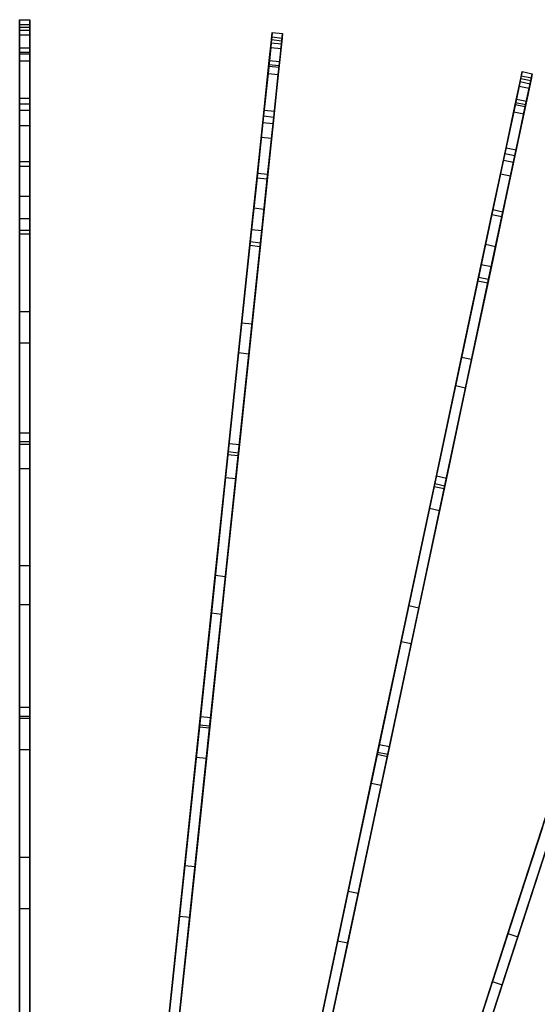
# Model space of a CAD drawing. Extents: x 1 to 71.1, y -35.1 to 35.1.
# Tile 83 of 85: x 36 to 43.5, y 20.8 to 35.1. Entities that reach past the tile are written whole.
import ezdxf

# ---------------------------------------------------------------- set-up
doc = ezdxf.new("R2010")
doc.units = 0
doc.header["$LTSCALE"] = 2.54
doc.layers.get('0').update_dxf_attribs({"color": 13, "linetype": 'CONTINUOUS'})

# ---------------------------------------------------------------- blocks, each defined once
blk = doc.blocks.new('LPUMPKIN_L_444_STL')
at = {"color": 0}
for p, q in [((35.953, 34.959, 38.226), (35.953, 35.066, 37.341)), ((35.953, 35.066, 37.341), (35.953, 34.997, 35.954)), ((35.953, 35.066, 37.341), (35.953, 34.997, 35.954)), ((35.953, 35.066, 37.341), (36.103, 35.066, 37.341)), ((35.953, 34.959, 38.226), (35.953, 35.066, 37.341)), ((35.953, 35.066, 37.341), (36.103, 35.066, 37.341)), ((35.953, 34.997, 35.954), (35.953, 34.593, 34.311)), ((35.953, 34.997, 35.954), (35.953, 34.593, 34.311)), ((35.953, 34.997, 35.954), (36.103, 34.997, 35.954)), ((35.953, 34.997, 35.954), (36.103, 34.997, 35.954)), ((36.103, 35.066, 37.341), (36.103, 34.997, 35.954)), ((36.103, 34.959, 38.226), (36.103, 35.066, 37.341)), ((36.103, 35.066, 37.341), (36.103, 34.997, 35.954)), ((36.103, 34.959, 38.226), (36.103, 35.066, 37.341)), ((36.103, 34.997, 35.954), (36.103, 34.593, 34.311)), ((36.103, 34.997, 35.954), (36.103, 34.593, 34.311)), ((35.953, 34.573, 39.524), (35.953, 34.959, 38.226)), ((35.953, 34.959, 38.226), (36.103, 34.959, 38.226)), ((35.953, 34.573, 39.524), (35.953, 34.959, 38.226)), ((35.953, 34.959, 38.226), (36.103, 34.959, 38.226)), ((35.953, 34.657, 35.08), (35.953, 34.916, 36.636)), ((35.953, 34.916, 36.636), (35.953, 34.848, 37.987)), ((35.953, 34.916, 36.636), (35.953, 34.848, 37.987)), ((35.953, 34.916, 36.636), (36.103, 34.916, 36.636)), ((35.953, 34.657, 35.08), (35.953, 34.916, 36.636)), ((35.953, 34.916, 36.636), (36.103, 34.916, 36.636)), ((35.953, 34.848, 37.987), (35.953, 34.467, 39.386)), ((35.953, 34.848, 37.987), (35.953, 34.467, 39.386)), ((35.953, 34.848, 37.987), (36.103, 34.848, 37.987)), ((35.953, 34.848, 37.987), (36.103, 34.848, 37.987)), ((36.103, 34.573, 39.524), (36.103, 34.959, 38.226)), ((36.103, 34.573, 39.524), (36.103, 34.959, 38.226)), ((36.103, 34.848, 37.987), (36.103, 34.916, 36.636)), ((36.103, 34.916, 36.636), (36.103, 34.657, 35.08)), ((36.103, 34.848, 37.987), (36.103, 34.916, 36.636)), ((36.103, 34.916, 36.636), (36.103, 34.657, 35.08)), ((36.103, 34.467, 39.386), (36.103, 34.848, 37.987)), ((36.103, 34.467, 39.386), (36.103, 34.848, 37.987)), ((39.608, 34.777, 38.22), (39.619, 34.88, 37.359)), ((39.608, 34.777, 38.22), (39.619, 34.88, 37.359)), ((39.619, 34.88, 37.359), (39.612, 34.816, 35.972)), ((39.619, 34.88, 37.359), (39.612, 34.816, 35.972)), ((39.619, 34.88, 37.359), (39.768, 34.865, 37.359)), ((39.619, 34.88, 37.359), (39.768, 34.865, 37.359)), ((39.757, 34.761, 38.22), (39.768, 34.865, 37.359)), ((39.757, 34.761, 38.22), (39.768, 34.865, 37.359)), ((39.768, 34.865, 37.359), (39.761, 34.8, 35.972)), ((39.768, 34.865, 37.359), (39.761, 34.8, 35.972)), ((39.568, 34.393, 39.519), (39.608, 34.777, 38.22)), ((39.568, 34.393, 39.519), (39.608, 34.777, 38.22)), ((39.612, 34.816, 35.972), (39.57, 34.418, 34.332)), ((39.612, 34.816, 35.972), (39.57, 34.418, 34.332)), ((39.576, 34.475, 35.079), (39.603, 34.732, 36.636)), ((39.576, 34.475, 35.079), (39.603, 34.732, 36.636)), ((39.603, 34.732, 36.636), (39.596, 34.665, 37.987)), ((39.603, 34.732, 36.636), (39.596, 34.665, 37.987)), ((39.603, 34.732, 36.636), (39.753, 34.717, 36.636)), ((39.603, 34.732, 36.636), (39.753, 34.717, 36.636)), ((39.608, 34.777, 38.22), (39.757, 34.761, 38.22)), ((39.608, 34.777, 38.22), (39.757, 34.761, 38.22)), ((39.612, 34.816, 35.972), (39.761, 34.8, 35.972)), ((39.612, 34.816, 35.972), (39.761, 34.8, 35.972)), ((39.717, 34.377, 39.519), (39.757, 34.761, 38.22)), ((39.717, 34.377, 39.519), (39.757, 34.761, 38.22)), ((39.761, 34.8, 35.972), (39.72, 34.402, 34.332)), ((39.761, 34.8, 35.972), (39.72, 34.402, 34.332)), ((39.753, 34.717, 36.636), (39.726, 34.459, 35.079)), ((39.753, 34.717, 36.636), (39.726, 34.459, 35.079)), ((39.746, 34.649, 37.987), (39.753, 34.717, 36.636)), ((39.746, 34.649, 37.987), (39.753, 34.717, 36.636)), ((35.953, 33.754, 32.36), (35.953, 34.657, 35.08)), ((35.953, 34.657, 35.08), (36.103, 34.657, 35.08)), ((35.953, 33.754, 32.36), (35.953, 34.657, 35.08)), ((35.953, 34.657, 35.08), (36.103, 34.657, 35.08)), ((35.953, 34.593, 34.311), (35.953, 33.531, 31.409)), ((35.953, 34.593, 34.311), (35.953, 33.531, 31.409)), ((35.953, 34.593, 34.311), (36.103, 34.593, 34.311)), ((35.953, 34.593, 34.311), (36.103, 34.593, 34.311)), ((35.953, 33.93, 40.717), (35.953, 34.573, 39.524)), ((35.953, 34.573, 39.524), (36.103, 34.573, 39.524)), ((35.953, 33.93, 40.717), (35.953, 34.573, 39.524)), ((35.953, 34.573, 39.524), (36.103, 34.573, 39.524)), ((36.103, 34.657, 35.08), (36.103, 33.754, 32.36)), ((36.103, 34.657, 35.08), (36.103, 33.754, 32.36)), ((36.103, 34.593, 34.311), (36.103, 33.531, 31.409)), ((36.103, 34.593, 34.311), (36.103, 33.531, 31.409)), ((36.103, 33.93, 40.717), (36.103, 34.573, 39.524)), ((36.103, 33.93, 40.717), (36.103, 34.573, 39.524)), ((39.596, 34.665, 37.987), (39.557, 34.288, 39.381)), ((39.596, 34.665, 37.987), (39.557, 34.288, 39.381)), ((39.596, 34.665, 37.987), (39.746, 34.649, 37.987)), ((39.596, 34.665, 37.987), (39.746, 34.649, 37.987)), ((39.706, 34.272, 39.381), (39.746, 34.649, 37.987)), ((39.706, 34.272, 39.381), (39.746, 34.649, 37.987)), ((35.953, 34.467, 39.386), (35.953, 33.846, 40.573)), ((35.953, 34.467, 39.386), (35.953, 33.846, 40.573)), ((35.953, 34.467, 39.386), (36.103, 34.467, 39.386)), ((35.953, 34.467, 39.386), (36.103, 34.467, 39.386)), ((36.103, 33.846, 40.573), (36.103, 34.467, 39.386)), ((36.103, 33.846, 40.573), (36.103, 34.467, 39.386)), ((39.57, 34.418, 34.332), (39.46, 33.365, 31.433)), ((39.57, 34.418, 34.332), (39.46, 33.365, 31.433)), ((39.482, 33.576, 32.359), (39.576, 34.475, 35.079)), ((39.482, 33.576, 32.359), (39.576, 34.475, 35.079)), ((39.57, 34.418, 34.332), (39.72, 34.402, 34.332)), ((39.57, 34.418, 34.332), (39.72, 34.402, 34.332)), ((39.576, 34.475, 35.079), (39.726, 34.459, 35.079)), ((39.576, 34.475, 35.079), (39.726, 34.459, 35.079)), ((39.72, 34.402, 34.332), (39.609, 33.349, 31.433)), ((39.72, 34.402, 34.332), (39.609, 33.349, 31.433)), ((39.726, 34.459, 35.079), (39.631, 33.56, 32.359)), ((39.726, 34.459, 35.079), (39.631, 33.56, 32.359)), ((39.557, 34.288, 39.381), (39.492, 33.671, 40.568)), ((39.557, 34.288, 39.381), (39.492, 33.671, 40.568)), ((39.501, 33.754, 40.712), (39.568, 34.393, 39.519)), ((39.501, 33.754, 40.712), (39.568, 34.393, 39.519)), ((39.557, 34.288, 39.381), (39.706, 34.272, 39.381)), ((39.557, 34.288, 39.381), (39.706, 34.272, 39.381)), ((39.568, 34.393, 39.519), (39.717, 34.377, 39.519)), ((39.568, 34.393, 39.519), (39.717, 34.377, 39.519)), ((39.641, 33.655, 40.568), (39.706, 34.272, 39.381)), ((39.641, 33.655, 40.568), (39.706, 34.272, 39.381)), ((39.65, 33.739, 40.712), (39.717, 34.377, 39.519)), ((39.65, 33.739, 40.712), (39.717, 34.377, 39.519)), ((43.224, 34.213, 38.215), (43.245, 34.313, 37.376)), ((43.224, 34.213, 38.215), (43.245, 34.313, 37.376)), ((43.245, 34.313, 37.376), (43.232, 34.253, 35.989)), ((43.245, 34.313, 37.376), (43.232, 34.253, 35.989)), ((43.245, 34.313, 37.376), (43.392, 34.282, 37.376)), ((43.245, 34.313, 37.376), (43.392, 34.282, 37.376)), ((43.371, 34.182, 38.215), (43.392, 34.282, 37.376)), ((43.371, 34.182, 38.215), (43.392, 34.282, 37.376)), ((43.392, 34.282, 37.376), (43.379, 34.222, 35.989)), ((43.392, 34.282, 37.376), (43.379, 34.222, 35.989)), ((43.144, 33.837, 39.514), (43.224, 34.213, 38.215)), ((43.144, 33.837, 39.514), (43.224, 34.213, 38.215)), ((43.232, 34.253, 35.989), (43.15, 33.865, 34.352)), ((43.232, 34.253, 35.989), (43.15, 33.865, 34.352)), ((43.161, 33.915, 35.079), (43.214, 34.168, 36.635)), ((43.161, 33.915, 35.079), (43.214, 34.168, 36.635)), ((43.214, 34.168, 36.635), (43.2, 34.102, 37.987)), ((43.214, 34.168, 36.635), (43.2, 34.102, 37.987)), ((43.214, 34.168, 36.635), (43.361, 34.137, 36.635)), ((43.214, 34.168, 36.635), (43.361, 34.137, 36.635)), ((43.224, 34.213, 38.215), (43.371, 34.182, 38.215)), ((43.224, 34.213, 38.215), (43.371, 34.182, 38.215)), ((43.232, 34.253, 35.989), (43.379, 34.222, 35.989)), ((43.232, 34.253, 35.989), (43.379, 34.222, 35.989)), ((43.291, 33.806, 39.514), (43.371, 34.182, 38.215)), ((43.291, 33.806, 39.514), (43.371, 34.182, 38.215)), ((43.379, 34.222, 35.989), (43.297, 33.834, 34.352)), ((43.379, 34.222, 35.989), (43.297, 33.834, 34.352)), ((43.361, 34.137, 36.635), (43.307, 33.884, 35.079)), ((43.361, 34.137, 36.635), (43.307, 33.884, 35.079)), ((43.347, 34.071, 37.987), (43.361, 34.137, 36.635)), ((43.347, 34.071, 37.987), (43.361, 34.137, 36.635)), ((43.2, 34.102, 37.987), (43.122, 33.732, 39.377)), ((43.2, 34.102, 37.987), (43.122, 33.732, 39.377)), ((43.2, 34.102, 37.987), (43.347, 34.071, 37.987)), ((43.2, 34.102, 37.987), (43.347, 34.071, 37.987)), ((43.268, 33.701, 39.377), (43.347, 34.071, 37.987)), ((43.268, 33.701, 39.377), (43.347, 34.071, 37.987)), ((35.953, 33.012, 41.785), (35.953, 33.93, 40.717)), ((35.953, 33.93, 40.717), (36.103, 33.93, 40.717)), ((35.953, 33.012, 41.785), (35.953, 33.93, 40.717)), ((35.953, 33.93, 40.717), (36.103, 33.93, 40.717)), ((35.953, 33.846, 40.573), (35.953, 32.943, 41.645)), ((35.953, 33.846, 40.573), (35.953, 32.943, 41.645)), ((35.953, 33.846, 40.573), (36.103, 33.846, 40.573)), ((35.953, 33.846, 40.573), (36.103, 33.846, 40.573)), ((36.103, 33.012, 41.785), (36.103, 33.93, 40.717)), ((36.103, 33.012, 41.785), (36.103, 33.93, 40.717)), ((36.103, 32.943, 41.645), (36.103, 33.846, 40.573)), ((36.103, 32.943, 41.645), (36.103, 33.846, 40.573)), ((43.15, 33.865, 34.352), (42.93, 32.833, 31.455)), ((43.15, 33.865, 34.352), (42.93, 32.833, 31.455)), ((42.972, 33.031, 32.357), (43.161, 33.915, 35.079)), ((42.972, 33.031, 32.357), (43.161, 33.915, 35.079)), ((43.011, 33.209, 40.708), (43.144, 33.837, 39.514)), ((43.011, 33.209, 40.708), (43.144, 33.837, 39.514)), ((43.297, 33.834, 34.352), (43.077, 32.801, 31.455)), ((43.297, 33.834, 34.352), (43.077, 32.801, 31.455)), ((43.307, 33.884, 35.079), (43.119, 32.999, 32.357)), ((43.307, 33.884, 35.079), (43.119, 32.999, 32.357)), ((43.144, 33.837, 39.514), (43.291, 33.806, 39.514)), ((43.144, 33.837, 39.514), (43.291, 33.806, 39.514)), ((43.15, 33.865, 34.352), (43.297, 33.834, 34.352)), ((43.15, 33.865, 34.352), (43.297, 33.834, 34.352)), ((43.161, 33.915, 35.079), (43.307, 33.884, 35.079)), ((43.161, 33.915, 35.079), (43.307, 33.884, 35.079)), ((35.953, 32.507, 29.521), (35.953, 33.754, 32.36)), ((35.953, 33.754, 32.36), (36.103, 33.754, 32.36)), ((35.953, 32.507, 29.521), (35.953, 33.754, 32.36)), ((35.953, 33.754, 32.36), (36.103, 33.754, 32.36)), ((36.103, 33.754, 32.36), (36.103, 32.507, 29.521)), ((36.103, 33.754, 32.36), (36.103, 32.507, 29.521)), ((39.405, 32.843, 41.782), (39.501, 33.754, 40.712)), ((39.405, 32.843, 41.782), (39.501, 33.754, 40.712)), ((39.501, 33.754, 40.712), (39.65, 33.739, 40.712)), ((39.501, 33.754, 40.712), (39.65, 33.739, 40.712)), ((39.554, 32.827, 41.782), (39.65, 33.739, 40.712)), ((39.554, 32.827, 41.782), (39.65, 33.739, 40.712)), ((43.122, 33.732, 39.377), (42.993, 33.126, 40.566)), ((43.122, 33.732, 39.377), (42.993, 33.126, 40.566)), ((43.122, 33.732, 39.377), (43.268, 33.701, 39.377)), ((43.122, 33.732, 39.377), (43.268, 33.701, 39.377)), ((43.14, 33.095, 40.566), (43.268, 33.701, 39.377)), ((43.14, 33.095, 40.566), (43.268, 33.701, 39.377)), ((43.157, 33.178, 40.708), (43.291, 33.806, 39.514)), ((43.157, 33.178, 40.708), (43.291, 33.806, 39.514)), ((39.352, 32.336, 29.519), (39.482, 33.576, 32.359)), ((39.352, 32.336, 29.519), (39.482, 33.576, 32.359)), ((39.492, 33.671, 40.568), (39.398, 32.773, 41.642)), ((39.492, 33.671, 40.568), (39.398, 32.773, 41.642)), ((39.482, 33.576, 32.359), (39.631, 33.56, 32.359)), ((39.482, 33.576, 32.359), (39.631, 33.56, 32.359)), ((39.492, 33.671, 40.568), (39.641, 33.655, 40.568)), ((39.492, 33.671, 40.568), (39.641, 33.655, 40.568)), ((39.631, 33.56, 32.359), (39.501, 32.32, 29.519)), ((39.631, 33.56, 32.359), (39.501, 32.32, 29.519)), ((39.547, 32.758, 41.642), (39.641, 33.655, 40.568)), ((39.547, 32.758, 41.642), (39.641, 33.655, 40.568)), ((35.953, 33.531, 31.409), (35.953, 32.182, 28.547)), ((35.953, 33.531, 31.409), (35.953, 32.182, 28.547)), ((35.953, 33.531, 31.409), (36.103, 33.531, 31.409)), ((35.953, 33.531, 31.409), (36.103, 33.531, 31.409)), ((36.103, 33.531, 31.409), (36.103, 32.182, 28.547)), ((36.103, 33.531, 31.409), (36.103, 32.182, 28.547)), ((39.46, 33.365, 31.433), (39.319, 32.026, 28.57)), ((39.46, 33.365, 31.433), (39.319, 32.026, 28.57)), ((39.46, 33.365, 31.433), (39.609, 33.349, 31.433)), ((39.46, 33.365, 31.433), (39.609, 33.349, 31.433)), ((39.609, 33.349, 31.433), (39.468, 32.01, 28.57)), ((39.609, 33.349, 31.433), (39.468, 32.01, 28.57)), ((42.993, 33.126, 40.566), (42.805, 32.244, 41.64)), ((42.993, 33.126, 40.566), (42.805, 32.244, 41.64)), ((42.82, 32.313, 41.779), (43.011, 33.209, 40.708)), ((42.82, 32.313, 41.779), (43.011, 33.209, 40.708)), ((42.967, 32.282, 41.779), (43.157, 33.178, 40.708)), ((42.967, 32.282, 41.779), (43.157, 33.178, 40.708)), ((42.993, 33.126, 40.566), (43.14, 33.095, 40.566)), ((42.993, 33.126, 40.566), (43.14, 33.095, 40.566)), ((43.011, 33.209, 40.708), (43.157, 33.178, 40.708)), ((43.011, 33.209, 40.708), (43.157, 33.178, 40.708)), ((35.953, 32.013, 42.501), (35.953, 33.012, 41.785)), ((35.953, 33.012, 41.785), (36.103, 33.012, 41.785)), ((35.953, 32.013, 42.501), (35.953, 33.012, 41.785)), ((35.953, 33.012, 41.785), (36.103, 33.012, 41.785)), ((36.103, 32.013, 42.501), (36.103, 33.012, 41.785)), ((36.103, 32.013, 42.501), (36.103, 33.012, 41.785)), ((42.713, 31.81, 29.517), (42.972, 33.031, 32.357)), ((42.713, 31.81, 29.517), (42.972, 33.031, 32.357)), ((43.119, 32.999, 32.357), (42.86, 31.779, 29.517)), ((43.119, 32.999, 32.357), (42.86, 31.779, 29.517)), ((42.952, 32.212, 41.64), (43.14, 33.095, 40.566)), ((42.952, 32.212, 41.64), (43.14, 33.095, 40.566)), ((42.972, 33.031, 32.357), (43.119, 32.999, 32.357)), ((42.972, 33.031, 32.357), (43.119, 32.999, 32.357)), ((35.953, 32.943, 41.645), (35.953, 31.96, 42.36)), ((35.953, 32.943, 41.645), (35.953, 31.96, 42.36)), ((35.953, 32.943, 41.645), (36.103, 32.943, 41.645)), ((35.953, 32.943, 41.645), (36.103, 32.943, 41.645)), ((36.103, 31.96, 42.36), (36.103, 32.943, 41.645)), ((36.103, 31.96, 42.36), (36.103, 32.943, 41.645)), ((39.3, 31.848, 42.5), (39.405, 32.843, 41.782)), ((39.3, 31.848, 42.5), (39.405, 32.843, 41.782)), ((39.405, 32.843, 41.782), (39.554, 32.827, 41.782)), ((39.405, 32.843, 41.782), (39.554, 32.827, 41.782)), ((42.93, 32.833, 31.455), (42.651, 31.518, 28.593)), ((42.93, 32.833, 31.455), (42.651, 31.518, 28.593)), ((42.93, 32.833, 31.455), (43.077, 32.801, 31.455)), ((42.93, 32.833, 31.455), (43.077, 32.801, 31.455)), ((39.398, 32.773, 41.642), (39.295, 31.796, 42.358)), ((39.398, 32.773, 41.642), (39.295, 31.796, 42.358)), ((39.398, 32.773, 41.642), (39.547, 32.758, 41.642)), ((39.398, 32.773, 41.642), (39.547, 32.758, 41.642)), ((39.444, 31.78, 42.358), (39.547, 32.758, 41.642)), ((39.444, 31.78, 42.358), (39.547, 32.758, 41.642)), ((39.449, 31.833, 42.5), (39.554, 32.827, 41.782)), ((39.449, 31.833, 42.5), (39.554, 32.827, 41.782)), ((43.077, 32.801, 31.455), (42.798, 31.487, 28.593)), ((43.077, 32.801, 31.455), (42.798, 31.487, 28.593)), ((35.953, 30.836, 26.466), (35.953, 32.507, 29.521)), ((35.953, 32.507, 29.521), (36.103, 32.507, 29.521)), ((35.953, 30.836, 26.466), (35.953, 32.507, 29.521)), ((35.953, 32.507, 29.521), (36.103, 32.507, 29.521)), ((36.103, 32.507, 29.521), (36.103, 30.836, 26.466)), ((36.103, 32.507, 29.521), (36.103, 30.836, 26.466)), ((39.177, 30.673, 26.463), (39.352, 32.336, 29.519)), ((39.177, 30.673, 26.463), (39.352, 32.336, 29.519)), ((39.501, 32.32, 29.519), (39.326, 30.657, 26.463)), ((39.501, 32.32, 29.519), (39.326, 30.657, 26.463)), ((39.352, 32.336, 29.519), (39.501, 32.32, 29.519)), ((39.352, 32.336, 29.519), (39.501, 32.32, 29.519)), ((42.612, 31.335, 42.498), (42.82, 32.313, 41.779)), ((42.612, 31.335, 42.498), (42.82, 32.313, 41.779)), ((42.759, 31.304, 42.498), (42.967, 32.282, 41.779)), ((42.759, 31.304, 42.498), (42.967, 32.282, 41.779)), ((42.82, 32.313, 41.779), (42.967, 32.282, 41.779)), ((42.82, 32.313, 41.779), (42.967, 32.282, 41.779)), ((35.953, 32.182, 28.547), (35.953, 30.382, 25.461)), ((35.953, 32.182, 28.547), (35.953, 30.382, 25.461)), ((35.953, 32.182, 28.547), (36.103, 32.182, 28.547)), ((35.953, 32.182, 28.547), (36.103, 32.182, 28.547)), ((36.103, 32.182, 28.547), (36.103, 30.382, 25.461)), ((36.103, 32.182, 28.547), (36.103, 30.382, 25.461)), ((42.805, 32.244, 41.64), (42.601, 31.282, 42.357)), ((42.805, 32.244, 41.64), (42.601, 31.282, 42.357)), ((42.747, 31.251, 42.357), (42.952, 32.212, 41.64)), ((42.747, 31.251, 42.357), (42.952, 32.212, 41.64)), ((42.805, 32.244, 41.64), (42.952, 32.212, 41.64)), ((42.805, 32.244, 41.64), (42.952, 32.212, 41.64)), ((35.953, 28.951, 43.925), (35.953, 32.013, 42.501)), ((35.953, 32.013, 42.501), (36.103, 32.013, 42.501)), ((35.953, 28.951, 43.925), (35.953, 32.013, 42.501)), ((35.953, 32.013, 42.501), (36.103, 32.013, 42.501)), ((36.103, 28.951, 43.925), (36.103, 32.013, 42.501)), ((36.103, 28.951, 43.925), (36.103, 32.013, 42.501)), ((39.319, 32.026, 28.57), (39.131, 30.239, 25.484)), ((39.319, 32.026, 28.57), (39.131, 30.239, 25.484)), ((39.468, 32.01, 28.57), (39.28, 30.223, 25.484)), ((39.468, 32.01, 28.57), (39.28, 30.223, 25.484)), ((39.319, 32.026, 28.57), (39.468, 32.01, 28.57)), ((39.319, 32.026, 28.57), (39.468, 32.01, 28.57)), ((35.953, 31.96, 42.36), (35.953, 28.911, 43.779)), ((35.953, 31.96, 42.36), (35.953, 28.911, 43.779)), ((35.953, 31.96, 42.36), (36.103, 31.96, 42.36)), ((35.953, 31.96, 42.36), (36.103, 31.96, 42.36)), ((36.103, 28.911, 43.779), (36.103, 31.96, 42.36)), ((36.103, 28.911, 43.779), (36.103, 31.96, 42.36)), ((38.98, 28.804, 43.924), (39.3, 31.848, 42.5)), ((38.98, 28.804, 43.924), (39.3, 31.848, 42.5)), ((39.13, 28.788, 43.924), (39.449, 31.833, 42.5)), ((39.13, 28.788, 43.924), (39.449, 31.833, 42.5)), ((39.3, 31.848, 42.5), (39.449, 31.833, 42.5)), ((39.3, 31.848, 42.5), (39.449, 31.833, 42.5)), ((39.295, 31.796, 42.358), (38.976, 28.764, 43.778)), ((39.295, 31.796, 42.358), (38.976, 28.764, 43.778)), ((39.125, 28.749, 43.778), (39.444, 31.78, 42.358)), ((39.125, 28.749, 43.778), (39.444, 31.78, 42.358)), ((39.295, 31.796, 42.358), (39.444, 31.78, 42.358)), ((39.295, 31.796, 42.358), (39.444, 31.78, 42.358)), ((42.365, 30.174, 26.461), (42.713, 31.81, 29.517)), ((42.365, 30.174, 26.461), (42.713, 31.81, 29.517)), ((42.86, 31.779, 29.517), (42.512, 30.143, 26.461)), ((42.86, 31.779, 29.517), (42.512, 30.143, 26.461)), ((42.713, 31.81, 29.517), (42.86, 31.779, 29.517)), ((42.713, 31.81, 29.517), (42.86, 31.779, 29.517)), ((42.651, 31.518, 28.593), (42.278, 29.763, 25.506)), ((42.651, 31.518, 28.593), (42.278, 29.763, 25.506)), ((42.798, 31.487, 28.593), (42.425, 29.731, 25.506)), ((42.798, 31.487, 28.593), (42.425, 29.731, 25.506)), ((42.651, 31.518, 28.593), (42.798, 31.487, 28.593)), ((42.651, 31.518, 28.593), (42.798, 31.487, 28.593)), ((42.601, 31.282, 42.357), (41.967, 28.301, 43.777)), ((42.601, 31.282, 42.357), (41.967, 28.301, 43.777)), ((41.976, 28.341, 43.922), (42.612, 31.335, 42.498)), ((41.976, 28.341, 43.922), (42.612, 31.335, 42.498)), ((42.122, 28.31, 43.922), (42.759, 31.304, 42.498)), ((42.122, 28.31, 43.922), (42.759, 31.304, 42.498)), ((42.601, 31.282, 42.357), (42.747, 31.251, 42.357)), ((42.601, 31.282, 42.357), (42.747, 31.251, 42.357)), ((42.612, 31.335, 42.498), (42.759, 31.304, 42.498)), ((42.612, 31.335, 42.498), (42.759, 31.304, 42.498)), ((42.114, 28.269, 43.777), (42.747, 31.251, 42.357)), ((42.114, 28.269, 43.777), (42.747, 31.251, 42.357)), ((35.953, 29.078, 23.831), (35.953, 30.836, 26.466)), ((35.953, 30.836, 26.466), (36.103, 30.836, 26.466)), ((35.953, 29.078, 23.831), (35.953, 30.836, 26.466)), ((35.953, 30.836, 26.466), (36.103, 30.836, 26.466)), ((36.103, 30.836, 26.466), (36.103, 29.078, 23.831)), ((36.103, 30.836, 26.466), (36.103, 29.078, 23.831)), ((38.993, 28.924, 23.828), (39.177, 30.673, 26.463)), ((38.993, 28.924, 23.828), (39.177, 30.673, 26.463)), ((39.326, 30.657, 26.463), (39.142, 28.908, 23.828)), ((39.326, 30.657, 26.463), (39.142, 28.908, 23.828)), ((39.177, 30.673, 26.463), (39.326, 30.657, 26.463)), ((39.177, 30.673, 26.463), (39.326, 30.657, 26.463)), ((35.953, 30.382, 25.461), (35.953, 28.561, 22.898)), ((35.953, 30.382, 25.461), (35.953, 28.561, 22.898)), ((35.953, 30.382, 25.461), (36.103, 30.382, 25.461)), ((35.953, 30.382, 25.461), (36.103, 30.382, 25.461)), ((36.103, 30.382, 25.461), (36.103, 28.561, 22.898)), ((36.103, 30.382, 25.461), (36.103, 28.561, 22.898)), ((39.131, 30.239, 25.484), (38.941, 28.428, 22.918)), ((39.131, 30.239, 25.484), (38.941, 28.428, 22.918)), ((39.28, 30.223, 25.484), (39.09, 28.413, 22.918)), ((39.28, 30.223, 25.484), (39.09, 28.413, 22.918)), ((39.131, 30.239, 25.484), (39.28, 30.223, 25.484)), ((39.131, 30.239, 25.484), (39.28, 30.223, 25.484)), ((42, 28.454, 23.825), (42.365, 30.174, 26.461)), ((42, 28.454, 23.825), (42.365, 30.174, 26.461)), ((42.512, 30.143, 26.461), (42.146, 28.422, 23.825)), ((42.512, 30.143, 26.461), (42.146, 28.422, 23.825)), ((42.365, 30.174, 26.461), (42.512, 30.143, 26.461)), ((42.365, 30.174, 26.461), (42.512, 30.143, 26.461)), ((42.278, 29.763, 25.506), (41.9, 27.983, 22.938)), ((42.278, 29.763, 25.506), (41.9, 27.983, 22.938)), ((42.425, 29.731, 25.506), (42.046, 27.952, 22.938)), ((42.425, 29.731, 25.506), (42.046, 27.952, 22.938)), ((42.278, 29.763, 25.506), (42.425, 29.731, 25.506)), ((42.278, 29.763, 25.506), (42.425, 29.731, 25.506)), ((35.953, 27.156, 21.434), (35.953, 29.078, 23.831)), ((35.953, 29.078, 23.831), (36.103, 29.078, 23.831)), ((35.953, 27.156, 21.434), (35.953, 29.078, 23.831)), ((35.953, 29.078, 23.831), (36.103, 29.078, 23.831)), ((36.103, 29.078, 23.831), (36.103, 27.156, 21.434)), ((36.103, 29.078, 23.831), (36.103, 27.156, 21.434)), ((35.953, 24.971, 45.478), (35.953, 28.951, 43.925)), ((35.953, 28.951, 43.925), (36.103, 28.951, 43.925)), ((35.953, 24.971, 45.478), (35.953, 28.951, 43.925)), ((35.953, 28.951, 43.925), (36.103, 28.951, 43.925)), ((35.953, 28.911, 43.779), (35.953, 24.941, 45.329)), ((35.953, 28.911, 43.779), (35.953, 24.941, 45.329)), ((35.953, 28.911, 43.779), (36.103, 28.911, 43.779)), ((35.953, 28.911, 43.779), (36.103, 28.911, 43.779)), ((36.103, 24.971, 45.478), (36.103, 28.951, 43.925)), ((36.103, 24.971, 45.478), (36.103, 28.951, 43.925)), ((36.103, 24.941, 45.329), (36.103, 28.911, 43.779)), ((36.103, 24.941, 45.329), (36.103, 28.911, 43.779)), ((38.792, 27.012, 21.431), (38.993, 28.924, 23.828)), ((38.792, 27.012, 21.431), (38.993, 28.924, 23.828)), ((39.142, 28.908, 23.828), (38.941, 26.996, 21.431)), ((39.142, 28.908, 23.828), (38.941, 26.996, 21.431)), ((38.993, 28.924, 23.828), (39.142, 28.908, 23.828)), ((38.993, 28.924, 23.828), (39.142, 28.908, 23.828)), ((38.976, 28.764, 43.778), (38.561, 24.816, 45.328)), ((38.976, 28.764, 43.778), (38.561, 24.816, 45.328)), ((38.564, 24.846, 45.476), (38.98, 28.804, 43.924)), ((38.564, 24.846, 45.476), (38.98, 28.804, 43.924)), ((38.71, 24.8, 45.328), (39.125, 28.749, 43.778)), ((38.71, 24.8, 45.328), (39.125, 28.749, 43.778)), ((38.713, 24.83, 45.476), (39.13, 28.788, 43.924)), ((38.713, 24.83, 45.476), (39.13, 28.788, 43.924)), ((38.976, 28.764, 43.778), (39.125, 28.749, 43.778)), ((38.976, 28.764, 43.778), (39.125, 28.749, 43.778)), ((38.98, 28.804, 43.924), (39.13, 28.788, 43.924)), ((38.98, 28.804, 43.924), (39.13, 28.788, 43.924)), ((35.953, 28.561, 22.898), (35.953, 26.587, 20.585)), ((35.953, 28.561, 22.898), (35.953, 26.587, 20.585)), ((35.953, 28.561, 22.898), (36.103, 28.561, 22.898)), ((35.953, 28.561, 22.898), (36.103, 28.561, 22.898)), ((36.103, 28.561, 22.898), (36.103, 26.587, 20.585)), ((36.103, 28.561, 22.898), (36.103, 26.587, 20.585)), ((38.941, 28.428, 22.918), (38.735, 26.466, 20.603)), ((38.941, 28.428, 22.918), (38.735, 26.466, 20.603)), ((39.09, 28.413, 22.918), (38.884, 26.45, 20.603)), ((39.09, 28.413, 22.918), (38.884, 26.45, 20.603)), ((38.941, 28.428, 22.918), (39.09, 28.413, 22.918)), ((38.941, 28.428, 22.918), (39.09, 28.413, 22.918)), ((41.6, 26.572, 21.428), (42, 28.454, 23.825)), ((41.6, 26.572, 21.428), (42, 28.454, 23.825)), ((42.146, 28.422, 23.825), (41.747, 26.541, 21.428)), ((42.146, 28.422, 23.825), (41.747, 26.541, 21.428)), ((42, 28.454, 23.825), (42.146, 28.422, 23.825)), ((42, 28.454, 23.825), (42.146, 28.422, 23.825)), ((41.967, 28.301, 43.777), (41.142, 24.419, 45.326)), ((41.967, 28.301, 43.777), (41.142, 24.419, 45.326)), ((41.148, 24.448, 45.475), (41.976, 28.341, 43.922)), ((41.148, 24.448, 45.475), (41.976, 28.341, 43.922)), ((41.289, 24.387, 45.326), (42.114, 28.269, 43.777)), ((41.289, 24.387, 45.326), (42.114, 28.269, 43.777)), ((41.295, 24.417, 45.475), (42.122, 28.31, 43.922)), ((41.295, 24.417, 45.475), (42.122, 28.31, 43.922)), ((41.967, 28.301, 43.777), (42.114, 28.269, 43.777)), ((41.967, 28.301, 43.777), (42.114, 28.269, 43.777)), ((41.976, 28.341, 43.922), (42.122, 28.31, 43.922)), ((41.976, 28.341, 43.922), (42.122, 28.31, 43.922)), ((41.9, 27.983, 22.938), (41.49, 26.054, 20.62)), ((41.9, 27.983, 22.938), (41.49, 26.054, 20.62)), ((41.9, 27.983, 22.938), (42.046, 27.952, 22.938)), ((41.9, 27.983, 22.938), (42.046, 27.952, 22.938)), ((42.046, 27.952, 22.938), (41.636, 26.023, 20.62)), ((42.046, 27.952, 22.938), (41.636, 26.023, 20.62)), ((35.953, 25.099, 19.304), (35.953, 27.156, 21.434)), ((35.953, 27.156, 21.434), (36.103, 27.156, 21.434)), ((35.953, 25.099, 19.304), (35.953, 27.156, 21.434)), ((35.953, 27.156, 21.434), (36.103, 27.156, 21.434)), ((36.103, 27.156, 21.434), (36.103, 25.099, 19.304)), ((36.103, 27.156, 21.434), (36.103, 25.099, 19.304)), ((38.577, 24.966, 19.301), (38.792, 27.012, 21.431)), ((38.577, 24.966, 19.301), (38.792, 27.012, 21.431)), ((38.941, 26.996, 21.431), (38.726, 24.951, 19.301)), ((38.941, 26.996, 21.431), (38.726, 24.951, 19.301)), ((38.792, 27.012, 21.431), (38.941, 26.996, 21.431)), ((38.792, 27.012, 21.431), (38.941, 26.996, 21.431)), ((35.953, 26.587, 20.585), (35.953, 24.485, 18.541)), ((35.953, 26.587, 20.585), (35.953, 24.485, 18.541)), ((35.953, 26.587, 20.585), (36.103, 26.587, 20.585)), ((35.953, 26.587, 20.585), (36.103, 26.587, 20.585)), ((36.103, 26.587, 20.585), (36.103, 24.485, 18.541)), ((36.103, 26.587, 20.585), (36.103, 24.485, 18.541)), ((41.172, 24.56, 19.298), (41.6, 26.572, 21.428)), ((41.172, 24.56, 19.298), (41.6, 26.572, 21.428)), ((41.6, 26.572, 21.428), (41.747, 26.541, 21.428)), ((41.6, 26.572, 21.428), (41.747, 26.541, 21.428)), ((38.735, 26.466, 20.603), (38.515, 24.376, 18.557)), ((38.735, 26.466, 20.603), (38.515, 24.376, 18.557)), ((38.884, 26.45, 20.603), (38.664, 24.361, 18.557)), ((38.884, 26.45, 20.603), (38.664, 24.361, 18.557)), ((38.735, 26.466, 20.603), (38.884, 26.45, 20.603)), ((38.735, 26.466, 20.603), (38.884, 26.45, 20.603)), ((41.747, 26.541, 21.428), (41.319, 24.529, 19.298)), ((41.747, 26.541, 21.428), (41.319, 24.529, 19.298)), ((41.49, 26.054, 20.62), (41.053, 23.999, 18.572)), ((41.49, 26.054, 20.62), (41.053, 23.999, 18.572)), ((41.636, 26.023, 20.62), (41.2, 23.968, 18.572)), ((41.636, 26.023, 20.62), (41.2, 23.968, 18.572)), ((41.49, 26.054, 20.62), (41.636, 26.023, 20.62)), ((41.49, 26.054, 20.62), (41.636, 26.023, 20.62)), ((35.953, 22.927, 17.448), (35.953, 25.099, 19.304)), ((35.953, 25.099, 19.304), (36.103, 25.099, 19.304)), ((35.953, 22.927, 17.448), (35.953, 25.099, 19.304)), ((35.953, 25.099, 19.304), (36.103, 25.099, 19.304)), ((36.103, 25.099, 19.304), (36.103, 22.927, 17.448)), ((36.103, 25.099, 19.304), (36.103, 22.927, 17.448)), ((35.953, 20.134, 47.031), (35.953, 24.971, 45.478)), ((35.953, 24.971, 45.478), (36.103, 24.971, 45.478)), ((35.953, 20.134, 47.031), (35.953, 24.971, 45.478)), ((35.953, 24.971, 45.478), (36.103, 24.971, 45.478)), ((35.953, 24.941, 45.329), (35.953, 20.111, 46.881)), ((35.953, 24.941, 45.329), (35.953, 20.111, 46.881)), ((35.953, 24.941, 45.329), (36.103, 24.941, 45.329)), ((35.953, 24.941, 45.329), (36.103, 24.941, 45.329)), ((36.103, 20.134, 47.031), (36.103, 24.971, 45.478)), ((36.103, 20.134, 47.031), (36.103, 24.971, 45.478)), ((36.103, 20.111, 46.881), (36.103, 24.941, 45.329)), ((36.103, 20.111, 46.881), (36.103, 24.941, 45.329)), ((38.059, 20.035, 47.03), (38.564, 24.846, 45.476)), ((38.059, 20.035, 47.03), (38.564, 24.846, 45.476)), ((38.35, 22.805, 17.445), (38.577, 24.966, 19.301)), ((38.35, 22.805, 17.445), (38.577, 24.966, 19.301)), ((38.726, 24.951, 19.301), (38.499, 22.79, 17.445)), ((38.726, 24.951, 19.301), (38.499, 22.79, 17.445)), ((38.564, 24.846, 45.476), (38.713, 24.83, 45.476)), ((38.564, 24.846, 45.476), (38.713, 24.83, 45.476)), ((38.577, 24.966, 19.301), (38.726, 24.951, 19.301)), ((38.577, 24.966, 19.301), (38.726, 24.951, 19.301)), ((38.561, 24.816, 45.328), (38.056, 20.012, 46.88)), ((38.561, 24.816, 45.328), (38.056, 20.012, 46.88)), ((38.205, 19.997, 46.88), (38.71, 24.8, 45.328)), ((38.205, 19.997, 46.88), (38.71, 24.8, 45.328)), ((38.208, 20.019, 47.03), (38.713, 24.83, 45.476)), ((38.208, 20.019, 47.03), (38.713, 24.83, 45.476)), ((38.561, 24.816, 45.328), (38.71, 24.8, 45.328)), ((38.561, 24.816, 45.328), (38.71, 24.8, 45.328)), ((40.72, 22.434, 17.442), (41.172, 24.56, 19.298)), ((40.72, 22.434, 17.442), (41.172, 24.56, 19.298)), ((41.172, 24.56, 19.298), (41.319, 24.529, 19.298)), ((41.172, 24.56, 19.298), (41.319, 24.529, 19.298)), ((35.953, 24.485, 18.541), (35.953, 22.183, 16.709)), ((35.953, 24.485, 18.541), (35.953, 22.183, 16.709)), ((35.953, 24.485, 18.541), (36.103, 24.485, 18.541)), ((35.953, 24.485, 18.541), (36.103, 24.485, 18.541)), ((36.103, 24.485, 18.541), (36.103, 22.183, 16.709)), ((36.103, 24.485, 18.541), (36.103, 22.183, 16.709)), ((41.142, 24.419, 45.326), (40.138, 19.694, 46.879)), ((41.142, 24.419, 45.326), (40.138, 19.694, 46.879)), ((40.142, 19.716, 47.029), (41.148, 24.448, 45.475)), ((40.142, 19.716, 47.029), (41.148, 24.448, 45.475)), ((40.289, 19.685, 47.029), (41.295, 24.417, 45.475)), ((40.289, 19.685, 47.029), (41.295, 24.417, 45.475)), ((41.319, 24.529, 19.298), (40.867, 22.403, 17.442)), ((41.319, 24.529, 19.298), (40.867, 22.403, 17.442)), ((41.142, 24.419, 45.326), (41.289, 24.387, 45.326)), ((41.142, 24.419, 45.326), (41.289, 24.387, 45.326)), ((41.148, 24.448, 45.475), (41.295, 24.417, 45.475)), ((41.148, 24.448, 45.475), (41.295, 24.417, 45.475)), ((38.515, 24.376, 18.557), (38.273, 22.07, 16.709)), ((38.515, 24.376, 18.557), (38.273, 22.07, 16.709)), ((38.664, 24.361, 18.557), (38.422, 22.054, 16.709)), ((38.664, 24.361, 18.557), (38.422, 22.054, 16.709)), ((38.515, 24.376, 18.557), (38.664, 24.361, 18.557)), ((38.515, 24.376, 18.557), (38.664, 24.361, 18.557)), ((40.284, 19.663, 46.879), (41.289, 24.387, 45.326)), ((40.284, 19.663, 46.879), (41.289, 24.387, 45.326)), ((41.053, 23.999, 18.572), (40.567, 21.714, 16.709)), ((41.053, 23.999, 18.572), (40.567, 21.714, 16.709)), ((41.053, 23.999, 18.572), (41.2, 23.968, 18.572)), ((41.053, 23.999, 18.572), (41.2, 23.968, 18.572)), ((41.2, 23.968, 18.572), (40.714, 21.683, 16.709)), ((41.2, 23.968, 18.572), (40.714, 21.683, 16.709)), ((43.038, 21.818, 17.439), (43.71, 23.885, 19.295)), ((43.038, 21.818, 17.439), (43.71, 23.885, 19.295)), ((43.853, 23.839, 19.295), (43.181, 21.771, 17.439)), ((43.853, 23.839, 19.295), (43.181, 21.771, 17.439)), ((43.667, 23.753, 45.325), (42.175, 19.159, 46.878)), ((43.667, 23.753, 45.325), (42.175, 19.159, 46.878)), ((42.182, 19.181, 47.028), (43.677, 23.782, 45.474)), ((42.182, 19.181, 47.028), (43.677, 23.782, 45.474)), ((42.317, 19.113, 46.878), (43.81, 23.707, 45.325)), ((42.317, 19.113, 46.878), (43.81, 23.707, 45.325)), ((42.324, 19.134, 47.028), (43.819, 23.736, 45.474)), ((42.324, 19.134, 47.028), (43.819, 23.736, 45.474)), ((43.539, 23.357, 18.585), (42.812, 21.121, 16.709)), ((43.539, 23.357, 18.585), (42.812, 21.121, 16.709)), ((43.681, 23.311, 18.585), (42.955, 21.075, 16.709)), ((43.681, 23.311, 18.585), (42.955, 21.075, 16.709)), ((35.953, 20.478, 15.76), (35.953, 22.927, 17.448)), ((35.953, 22.927, 17.448), (36.103, 22.927, 17.448)), ((35.953, 20.478, 15.76), (35.953, 22.927, 17.448)), ((35.953, 22.927, 17.448), (36.103, 22.927, 17.448)), ((36.103, 22.927, 17.448), (36.103, 20.478, 15.76)), ((36.103, 22.927, 17.448), (36.103, 20.478, 15.76)), ((38.094, 20.368, 15.756), (38.35, 22.805, 17.445)), ((38.094, 20.368, 15.756), (38.35, 22.805, 17.445)), ((38.499, 22.79, 17.445), (38.243, 20.353, 15.756)), ((38.499, 22.79, 17.445), (38.243, 20.353, 15.756)), ((38.35, 22.805, 17.445), (38.499, 22.79, 17.445)), ((38.35, 22.805, 17.445), (38.499, 22.79, 17.445)), ((40.21, 20.036, 15.754), (40.72, 22.434, 17.442)), ((40.21, 20.036, 15.754), (40.72, 22.434, 17.442)), ((40.72, 22.434, 17.442), (40.867, 22.403, 17.442)), ((40.72, 22.434, 17.442), (40.867, 22.403, 17.442)), ((40.867, 22.403, 17.442), (40.357, 20.005, 15.754)), ((40.867, 22.403, 17.442), (40.357, 20.005, 15.754)), ((35.953, 22.183, 16.709), (35.953, 19.86, 15.222)), ((35.953, 22.183, 16.709), (35.953, 19.86, 15.222)), ((35.953, 22.183, 16.709), (36.103, 22.183, 16.709)), ((35.953, 22.183, 16.709), (36.103, 22.183, 16.709)), ((36.103, 22.183, 16.709), (36.103, 19.86, 15.222)), ((36.103, 22.183, 16.709), (36.103, 19.86, 15.222)), ((38.273, 22.07, 16.709), (38.03, 19.759, 15.221)), ((38.273, 22.07, 16.709), (38.03, 19.759, 15.221)), ((38.422, 22.054, 16.709), (38.179, 19.743, 15.221)), ((38.422, 22.054, 16.709), (38.179, 19.743, 15.221)), ((38.273, 22.07, 16.709), (38.422, 22.054, 16.709)), ((38.273, 22.07, 16.709), (38.422, 22.054, 16.709)), ((40.567, 21.714, 16.709), (40.084, 19.441, 15.221)), ((40.567, 21.714, 16.709), (40.084, 19.441, 15.221)), ((40.567, 21.714, 16.709), (40.714, 21.683, 16.709)), ((40.567, 21.714, 16.709), (40.714, 21.683, 16.709)), ((42.281, 19.485, 15.751), (43.038, 21.818, 17.439)), ((42.281, 19.485, 15.751), (43.038, 21.818, 17.439)), ((43.181, 21.771, 17.439), (42.423, 19.439, 15.751)), ((43.181, 21.771, 17.439), (42.423, 19.439, 15.751)), ((43.038, 21.818, 17.439), (43.181, 21.771, 17.439)), ((43.038, 21.818, 17.439), (43.181, 21.771, 17.439)), ((40.714, 21.683, 16.709), (40.231, 19.41, 15.221)), ((40.714, 21.683, 16.709), (40.231, 19.41, 15.221)), ((42.812, 21.121, 16.709), (42.094, 18.91, 15.221)), ((42.812, 21.121, 16.709), (42.094, 18.91, 15.221)), ((42.955, 21.075, 16.709), (42.236, 18.864, 15.221)), ((42.955, 21.075, 16.709), (42.236, 18.864, 15.221)), ((42.812, 21.121, 16.709), (42.955, 21.075, 16.709)), ((42.812, 21.121, 16.709), (42.955, 21.075, 16.709))]:
    blk.add_line(p, q, dxfattribs=at)

msp = doc.modelspace()

# ---------------------------------------------------------------- block references
at = {"color": 253}
msp.add_blockref('LPUMPKIN_L_444_STL', (0, 0), dxfattribs=at)

doc.saveas('drawing.dxf')
